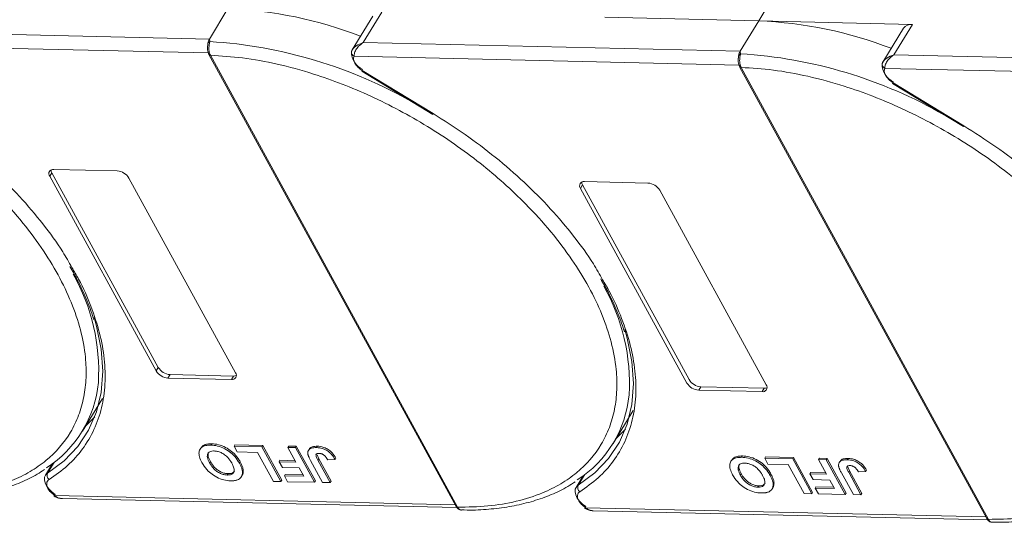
# Model space of a CAD drawing. Header units: millimetres. Extents: x -855 to 619, y 109 to 1142.
# Tile 54 of 74: x 123 to 212, y 879 to 925. Entities that reach past the tile are written whole.
import ezdxf

# ---------------------------------------------------------------- set-up
doc = ezdxf.new("R2010")
doc.units = ezdxf.units.MM

msp = doc.modelspace()

# ---------------------------------------------------------------- linework, layer by layer
at = {"color": 7, "linetype": 'Continuous', "lineweight": 15}
for p, q in [((190.149, 924.863), (192.017, 927.932)), ((142.023, 925.967), (140.342, 923.205)), ((155.152, 925.301), (153.284, 922.231)), ((154.285, 922.885), (155.966, 925.647)), ((176.206, 925.183), (190.149, 924.863)), ((190.149, 924.863), (188.469, 922.101)), ((204.093, 924.543), (190.149, 924.863)), ((203.279, 924.197), (201.411, 921.127)), ((202.412, 921.781), (204.093, 924.543)), ((140.342, 923.205), (106.159, 923.989)), ((105.327, 922.763), (140.233, 921.963)), ((140.342, 923.205), (140.38, 922.986)), ((188.469, 922.101), (154.285, 922.885)), ((140.295, 921.806), (162.711, 880.833)), ((140.434, 921.741), (140.435, 921.739)), ((140.435, 921.739), (162.85, 880.766)), ((153.303, 922.261), (153.215, 922.044)), ((153.454, 921.659), (188.359, 920.858)), ((188.469, 922.101), (188.506, 921.881)), ((236.595, 920.996), (202.412, 921.781)), ((188.422, 920.702), (210.838, 879.729)), ((188.56, 920.636), (188.561, 920.635)), ((188.561, 920.635), (210.977, 879.662)), ((201.43, 921.157), (201.342, 920.94)), ((201.58, 920.555), (236.486, 919.754)), ((154.164, 920.29), (160.59, 916.38)), ((154.206, 920.359), (160.632, 916.449)), ((202.29, 919.186), (208.716, 915.276)), ((202.332, 919.255), (208.758, 915.345)), ((125.863, 910.777), (126.049, 911.083)), ((135.519, 893.126), (125.863, 910.777)), ((126.049, 911.083), (135.706, 893.433)), ((126.236, 911.39), (131.982, 911.259)), ((133.046, 910.612), (142.702, 892.961)), ((173.989, 909.672), (174.176, 909.979)), ((174.176, 909.979), (183.833, 892.329)), ((174.363, 910.286), (180.109, 910.154)), ((183.646, 892.022), (173.989, 909.672)), ((181.172, 909.507), (190.829, 891.857)), ((135.706, 893.433), (135.519, 893.126)), ((136.769, 892.786), (136.582, 892.479)), ((142.329, 892.347), (136.582, 892.479)), ((136.769, 892.786), (142.516, 892.654)), ((142.516, 892.654), (142.329, 892.347)), ((184.896, 891.682), (184.709, 891.375)), ((190.456, 891.243), (184.709, 891.375)), ((184.896, 891.682), (190.642, 891.55)), ((190.642, 891.55), (190.456, 891.243)), ((128.822, 887.652), (130.633, 890.629)), ((176.949, 886.548), (178.76, 889.525)), ((139.561, 886.139), (139.486, 886.016)), ((140.475, 886.392), (140.55, 886.514)), ((142.574, 886.304), (142.649, 886.426)), ((142.574, 886.304), (145.107, 886.246)), ((142.862, 885.778), (142.574, 886.304)), ((142.649, 886.426), (145.182, 886.368)), ((144.704, 885.736), (142.862, 885.778)), ((146.141, 883.109), (144.704, 885.736)), ((145.182, 886.368), (145.107, 886.246)), ((145.107, 886.246), (146.831, 883.094)), ((145.182, 886.368), (146.906, 883.216)), ((147.455, 886.192), (147.53, 886.314)), ((147.455, 886.192), (148.146, 886.176)), ((148.185, 884.858), (147.455, 886.192)), ((147.53, 886.314), (148.221, 886.299)), ((148.221, 886.299), (148.146, 886.176)), ((148.146, 886.176), (149.87, 883.024)), ((148.221, 886.299), (149.945, 883.147)), ((149.394, 886.035), (149.319, 885.912)), ((150.128, 886.295), (150.053, 886.172)), ((125.666, 883.859), (126.253, 884.825)), ((140.357, 884.788), (140.432, 884.91)), ((143.133, 884.878), (143.058, 884.755)), ((146.74, 885.016), (146.665, 884.893)), ((146.953, 884.368), (146.665, 884.893)), ((146.665, 884.893), (148.185, 884.858)), ((146.74, 885.016), (148.116, 884.984)), ((150.607, 883.007), (149.52, 884.994)), ((150.096, 885.521), (150.256, 885.154)), ((150.182, 885.031), (150.256, 885.154)), ((150.182, 885.031), (151.298, 882.991)), ((150.256, 885.154), (151.372, 883.114)), ((151.069, 885.071), (151.738, 885.096)), ((151.812, 885.219), (151.738, 885.096)), ((187.688, 885.035), (187.613, 884.912)), ((188.602, 885.287), (188.677, 885.41)), ((190.701, 885.199), (190.776, 885.322)), ((190.701, 885.199), (193.234, 885.141)), ((190.988, 884.674), (190.701, 885.199)), ((190.776, 885.322), (193.308, 885.264)), ((193.308, 885.264), (193.234, 885.141)), ((193.234, 885.141), (194.958, 881.989)), ((193.308, 885.264), (195.033, 882.112)), ((195.582, 885.087), (195.657, 885.21)), ((195.582, 885.087), (196.273, 885.071)), ((196.311, 883.754), (195.582, 885.087)), ((195.657, 885.21), (196.347, 885.194)), ((196.347, 885.194), (196.273, 885.071)), ((196.273, 885.071), (197.997, 881.92)), ((196.347, 885.194), (198.072, 882.042)), ((197.52, 884.93), (197.445, 884.808)), ((198.255, 885.19), (198.18, 885.068)), ((126.105, 884.714), (125.461, 883.655)), ((125.989, 884.629), (126.053, 884.628)), ((143.41, 884.08), (143.336, 883.958)), ((148.472, 884.333), (146.953, 884.368)), ((148.892, 883.565), (148.472, 884.333)), ((192.83, 884.632), (190.988, 884.674)), ((194.267, 882.005), (192.83, 884.632)), ((198.223, 884.417), (198.383, 884.05)), ((198.308, 883.927), (198.383, 884.05)), ((198.383, 884.05), (199.499, 882.01)), ((199.196, 883.967), (199.864, 883.992)), ((199.939, 884.114), (199.864, 883.992)), ((141.958, 883.684), (142.033, 883.807)), ((143.239, 883.529), (143.314, 883.652)), ((146.831, 883.094), (146.141, 883.109)), ((146.906, 883.216), (146.831, 883.094)), ((147.217, 883.728), (147.142, 883.605)), ((147.43, 883.08), (147.142, 883.605)), ((147.142, 883.605), (148.892, 883.565)), ((147.217, 883.728), (148.823, 883.691)), ((149.87, 883.024), (147.43, 883.08)), ((149.945, 883.147), (149.87, 883.024)), ((151.372, 883.114), (151.298, 882.991)), ((174.232, 883.61), (173.588, 882.551)), ((173.792, 882.755), (174.38, 883.72)), ((174.116, 883.525), (174.18, 883.524)), ((188.484, 883.683), (188.559, 883.806)), ((191.259, 883.774), (191.185, 883.651)), ((194.867, 883.911), (194.792, 883.789)), ((195.079, 883.263), (194.792, 883.789)), ((194.792, 883.789), (196.311, 883.754)), ((194.867, 883.911), (196.242, 883.88)), ((196.599, 883.229), (195.079, 883.263)), ((197.019, 882.461), (196.599, 883.229)), ((198.734, 881.903), (197.647, 883.89)), ((198.308, 883.927), (199.424, 881.887)), ((151.298, 882.991), (150.607, 883.007)), ((190.085, 882.58), (190.159, 882.703)), ((191.366, 882.425), (191.44, 882.548)), ((191.537, 882.976), (191.462, 882.853)), ((195.344, 882.624), (195.269, 882.501)), ((195.557, 881.976), (195.269, 882.501)), ((195.269, 882.501), (197.019, 882.461)), ((195.344, 882.624), (196.95, 882.587)), ((162.626, 880.988), (126.32, 881.821)), ((127.014, 881.548), (162.786, 880.727)), ((194.958, 881.989), (194.267, 882.005)), ((195.033, 882.112), (194.958, 881.989)), ((197.997, 881.92), (195.557, 881.976)), ((198.072, 882.042), (197.997, 881.92)), ((199.424, 881.887), (198.734, 881.903)), ((199.499, 882.01), (199.424, 881.887)), ((162.85, 880.766), (162.851, 880.765)), ((210.753, 879.884), (174.446, 880.717)), ((175.14, 880.443), (210.913, 879.622)), ((210.977, 879.662), (210.978, 879.66))]:
    msp.add_line(p, q, dxfattribs=at)
at = {"color": 7, "linetype": 'Continuous', "lineweight": 15, "flags": 128}
for points in [[(154.206, 920.359), (154.183, 920.323), (154.169, 920.3), (154.164, 920.29), (154.164, 920.29)], [(202.332, 919.255), (202.31, 919.218), (202.296, 919.195), (202.29, 919.186), (202.29, 919.186)], [(160.632, 916.449), (160.61, 916.413), (160.595, 916.39), (160.59, 916.381), (160.59, 916.38)], [(208.758, 915.345), (208.736, 915.309), (208.722, 915.285), (208.716, 915.276), (208.716, 915.276)], [(129.882, 897.968), (130.107, 897.187), (130.533, 895.095), (130.673, 893.086), (130.528, 891.18), (130.098, 889.398), (129.388, 887.759), (128.405, 886.279), (127.16, 884.975), (125.666, 883.859)], [(178.008, 896.863), (178.234, 896.082), (178.659, 893.991), (178.8, 891.982), (178.655, 890.076), (178.224, 888.294), (177.514, 886.654), (176.531, 885.175), (175.286, 883.87), (173.792, 882.755)], [(129.099, 888.108), (129.145, 888.149), (129.937, 888.95)], [(177.226, 887.003), (177.271, 887.045), (178.064, 887.846)], [(126.354, 881.924), (126.041, 882.159), (125.776, 882.422), (125.569, 882.702), (125.433, 882.983), (125.373, 883.253), (125.394, 883.496), (125.461, 883.655)], [(125.461, 883.655), (125.493, 883.702), (125.666, 883.859)], [(174.48, 880.82), (174.168, 881.054), (173.902, 881.318), (173.696, 881.598), (173.56, 881.879), (173.5, 882.148), (173.52, 882.392), (173.588, 882.551)], [(173.588, 882.551), (173.619, 882.598), (173.792, 882.755)], [(126.32, 881.821), (126.293, 881.787), (126.275, 881.767), (126.266, 881.76), (126.266, 881.767), (126.276, 881.788), (126.294, 881.822), (126.32, 881.868), (126.354, 881.924)], [(174.446, 880.717), (174.42, 880.683), (174.402, 880.662), (174.393, 880.655), (174.393, 880.663), (174.402, 880.684), (174.42, 880.718), (174.447, 880.764), (174.48, 880.82)]]:
    msp.add_lwpolyline(points, dxfattribs=at)
at = {"color": 7, "linetype": 'Continuous', "lineweight": 15}
for centre, radius, start, end in [((140.446, 888.111), 37.889, 68.97091, 87.61491), ((188.572, 887.006), 37.889, 68.97091, 87.61491), ((203.977, 923.685), 0.865, 82.29579, 143.75946), ((140.457, 922.718), 0.278, 106.23049, 154.5199), ((137.75, 880.708), 42.36, 60.09182, 86.44113), ((140.42, 921.892), 0.152, 213.6444, 275.03728), ((140.423, 921.893), 0.155, 214.37766, 274.3082), ((153.514, 922.028), 0.299, 148.89078, 176.84469), ((153.649, 922.046), 0.433, 180.29447, 243.27622), ((154.923, 922.02), 1.705, 177.9781, 247.11934), ((188.584, 921.614), 0.278, 106.23049, 154.5199), ((185.877, 879.603), 42.36, 60.09182, 86.44113), ((188.547, 920.787), 0.152, 213.6444, 275.03728), ((188.55, 920.789), 0.155, 214.37766, 274.3082), ((201.641, 920.923), 0.299, 148.89078, 176.84469), ((201.775, 920.942), 0.433, 180.29447, 243.27622), ((203.05, 920.916), 1.705, 177.9781, 247.11934), ((126.166, 911.013), 0.384, 79.47957, 217.89689), ((126.531, 911.371), 0.561, 182.97477, 210.78742), ((131.89, 909.909), 1.352, 31.28833, 86.07738), ((174.293, 909.908), 0.384, 79.47957, 217.89689), ((174.658, 910.266), 0.561, 182.97477, 210.78742), ((180.017, 908.805), 1.352, 31.28833, 86.07738), ((112.529, 893.124), 17.77, 356.58108, 29.61611), ((160.656, 892.02), 17.77, 356.58108, 29.61611), ((136.675, 893.828), 1.352, 211.28833, 266.07738), ((136.862, 894.135), 1.352, 211.28833, 266.07738), ((142.399, 892.725), 0.384, 259.47957, 37.89689), ((119.995, 893.024), 10.318, 302.73279, 354.66622), ((142.549, 893.214), 0.561, 266.58142, 294.38722), ((184.802, 892.724), 1.352, 211.28833, 266.07738), ((184.988, 893.031), 1.352, 211.28833, 266.07738), ((190.526, 891.621), 0.384, 259.47957, 37.89689), ((190.676, 892.11), 0.561, 266.58142, 294.38722), ((168.121, 891.92), 10.318, 302.73279, 354.66622), ((126.102, 883.652), 0.483, 154.63164, 231.84459), ((174.229, 882.548), 0.483, 154.63164, 231.84459), ((162.839, 880.921), 0.155, 214.37766, 274.3082), ((162.84, 880.919), 0.155, 214.42362, 274.2689), ((210.965, 879.817), 0.155, 214.37766, 274.3082), ((210.967, 879.815), 0.155, 214.42362, 274.2689)]:
    msp.add_arc(centre, radius, start, end, dxfattribs=at)
for points, knots in [([(92.308, 922.843), (93.272, 922.784), (95.229, 922.663), (98.375, 922.084), (101.408, 921.264), (104.251, 920.261), (106.86, 919.156), (109.45, 917.872), (112.837, 915.932), (116.035, 913.702), (118.927, 911.269), (121.105, 909.195), (123.209, 906.871), (125.121, 904.339), (126.667, 901.826), (127.866, 899.32), (128.711, 896.813), (129.129, 894.527), (129.195, 892.502), (128.992, 890.736), (128.524, 889.078), (127.542, 887.039), (126.049, 885.315), (124.11, 883.963), (122.305, 883.067), (120.103, 882.367), (117.519, 881.92), (115.646, 881.887), (114.724, 881.871)], [0, 0, 0, 0, 0.038862, 0.078912, 0.120068, 0.152227, 0.184382, 0.217215, 0.250043, 0.315618, 0.347778, 0.379932, 0.421093, 0.461142, 0.5, 0.538863, 0.578912, 0.620068, 0.652227, 0.684382, 0.717215, 0.750043, 0.815618, 0.847778, 0.879932, 0.921093, 0.96114, 1, 1, 1, 1]), ([(140.182, 922.656), (140.172, 922.519), (140.156, 922.307), (140.203, 922.008), (140.264, 921.875), (140.294, 921.808)], [0, 0, 0, 0, 0.472653, 0.733055, 1, 1, 1, 1]), ([(140.184, 922.572), (140.185, 922.644), (140.186, 922.734), (140.203, 922.82), (140.206, 922.838)], [0, 0, 0, 0, 0.789595, 1, 1, 1, 1]), ([(140.38, 922.986), (140.372, 922.949), (140.354, 922.869), (140.324, 922.72), (140.302, 922.549), (140.293, 922.344), (140.307, 922.131), (140.354, 921.914), (140.405, 921.802), (140.434, 921.741)], [0, 0, 0, 0, 0.1119973, 0.2448439, 0.3691679, 0.5008987, 0.6875333, 0.8281382, 1, 1, 1, 1]), ([(153.258, 922.182), (153.297, 922.246), (153.384, 922.386), (153.708, 922.664), (154.059, 922.798), (154.285, 922.885)], [0, 0, 0, 0, 0.2270634, 0.5015869, 1, 1, 1, 1]), ([(154.285, 922.885), (154.168, 922.803), (153.933, 922.64), (153.661, 922.309), (153.479, 921.955), (153.462, 921.754), (153.454, 921.659)], [0, 0, 0, 0, 0.251519, 0.501784, 0.765632, 1, 1, 1, 1]), ([(140.435, 921.739), (141.398, 921.679), (143.355, 921.558), (146.502, 920.98), (149.534, 920.16), (152.378, 919.157), (154.986, 918.052), (157.577, 916.767), (160.964, 914.827), (164.161, 912.597), (167.054, 910.165), (169.231, 908.091), (171.335, 905.767), (173.247, 903.234), (174.793, 900.721), (175.993, 898.216), (176.838, 895.708), (177.256, 893.423), (177.322, 891.397), (177.118, 889.632), (176.65, 887.973), (175.668, 885.935), (174.176, 884.211), (172.236, 882.859), (170.431, 881.963), (168.23, 881.263), (165.645, 880.816), (163.773, 880.783), (162.85, 880.766)], [0, 0, 0, 0, 0.038862, 0.078912, 0.120068, 0.152227, 0.184382, 0.217215, 0.250043, 0.315618, 0.347778, 0.379932, 0.421093, 0.461142, 0.5, 0.538863, 0.578912, 0.620068, 0.652227, 0.684382, 0.717215, 0.750043, 0.815618, 0.847778, 0.879932, 0.921093, 0.96114, 1, 1, 1, 1]), ([(188.309, 921.552), (188.298, 921.415), (188.282, 921.203), (188.33, 920.904), (188.39, 920.771), (188.421, 920.703)], [0, 0, 0, 0, 0.472653, 0.733055, 1, 1, 1, 1]), ([(188.311, 921.468), (188.312, 921.539), (188.313, 921.63), (188.329, 921.716), (188.333, 921.734)], [0, 0, 0, 0, 0.789595, 1, 1, 1, 1]), ([(188.506, 921.881), (188.498, 921.845), (188.481, 921.764), (188.451, 921.615), (188.429, 921.445), (188.419, 921.24), (188.434, 921.027), (188.481, 920.81), (188.532, 920.698), (188.56, 920.636)], [0, 0, 0, 0, 0.111997, 0.244844, 0.369168, 0.500899, 0.687533, 0.828138, 1, 1, 1, 1]), ([(201.385, 921.078), (201.424, 921.142), (201.511, 921.282), (201.834, 921.56), (202.186, 921.694), (202.412, 921.781)], [0, 0, 0, 0, 0.227063, 0.501587, 1, 1, 1, 1]), ([(202.412, 921.781), (202.295, 921.699), (202.06, 921.536), (201.788, 921.205), (201.606, 920.85), (201.589, 920.649), (201.58, 920.555)], [0, 0, 0, 0, 0.251519, 0.501784, 0.765632, 1, 1, 1, 1]), ([(188.561, 920.635), (189.525, 920.575), (191.482, 920.454), (194.628, 919.875), (197.661, 919.055), (200.505, 918.053), (203.113, 916.948), (205.704, 915.663), (209.091, 913.723), (212.288, 911.493), (215.181, 909.061), (217.358, 906.987), (219.462, 904.662), (221.374, 902.13), (222.92, 899.617), (224.119, 897.112), (224.965, 894.604), (225.383, 892.319), (225.449, 890.293), (225.245, 888.528), (224.777, 886.869), (223.795, 884.831), (222.303, 883.106), (220.363, 881.755), (218.558, 880.859), (216.357, 880.159), (213.772, 879.712), (211.899, 879.678), (210.977, 879.662)], [0, 0, 0, 0, 0.038862, 0.078912, 0.120068, 0.152227, 0.184382, 0.217215, 0.250043, 0.315618, 0.347778, 0.379932, 0.421093, 0.461142, 0.5, 0.538863, 0.578912, 0.620068, 0.652227, 0.684382, 0.717215, 0.750043, 0.815618, 0.847778, 0.879932, 0.921093, 0.96114, 1, 1, 1, 1]), ([(112.505, 917.554), (113.48, 916.935), (115.431, 915.697), (118.189, 913.6), (120.786, 911.349), (123.173, 908.95), (125.271, 906.464), (126.852, 904.299), (127.597, 902.974), (127.865, 902.498)], [0, 0, 0, 0, 0.149567, 0.299144, 0.452293, 0.606501, 0.760709, 0.913858, 1, 1, 1, 1]), ([(160.632, 916.449), (161.607, 915.831), (163.557, 914.593), (166.316, 912.496), (168.913, 910.244), (171.299, 907.845), (173.398, 905.359), (174.979, 903.194), (175.723, 901.87), (175.991, 901.394)], [0, 0, 0, 0, 0.149567, 0.299144, 0.452293, 0.606501, 0.760709, 0.913858, 1, 1, 1, 1]), ([(208.758, 915.345), (209.734, 914.726), (211.684, 913.489), (214.443, 911.392), (217.04, 909.14), (219.426, 906.741), (221.525, 904.255), (223.105, 902.09), (223.85, 900.766), (224.118, 900.289)], [0, 0, 0, 0, 0.149567, 0.299144, 0.452293, 0.606501, 0.760709, 0.913858, 1, 1, 1, 1]), ([(127.865, 902.498), (128.075, 902.147), (128.781, 900.969), (129.639, 898.972), (130.435, 896.546), (130.86, 894.182), (130.929, 891.904), (130.618, 889.751), (129.933, 887.773), (128.887, 886.022), (127.537, 884.489), (126.381, 883.678), (125.804, 883.273)], [0, 0, 0, 0, 0.044474, 0.14937, 0.254252, 0.359148, 0.466545, 0.574685, 0.682825, 0.790222, 0.895108, 1, 1, 1, 1]), ([(127.692, 902.585), (127.921, 902.184), (128.484, 901.201), (129.176, 899.645), (129.661, 898.437), (129.825, 897.823), (129.839, 897.772)], [0, 0, 0, 0, 0.246456, 0.605605, 0.966644, 1, 1, 1, 1]), ([(175.991, 901.394), (176.201, 901.043), (176.907, 899.864), (177.766, 897.867), (178.562, 895.442), (178.987, 893.077), (179.056, 890.8), (178.744, 888.647), (178.059, 886.669), (177.014, 884.918), (175.664, 883.385), (174.508, 882.574), (173.93, 882.168)], [0, 0, 0, 0, 0.044474, 0.14937, 0.254252, 0.359148, 0.466545, 0.574685, 0.682825, 0.790222, 0.895108, 1, 1, 1, 1]), ([(175.819, 901.48), (176.048, 901.08), (176.61, 900.096), (177.302, 898.54), (177.788, 897.332), (177.952, 896.719), (177.966, 896.667)], [0, 0, 0, 0, 0.246456, 0.605605, 0.966644, 1, 1, 1, 1]), ([(139.658, 884.819), (139.615, 884.903), (139.484, 885.156), (139.365, 885.557), (139.418, 885.968), (139.669, 886.253), (140.051, 886.384), (140.347, 886.389), (140.475, 886.392)], [0, 0, 0, 0, 0.101888, 0.307343, 0.492963, 0.678647, 0.860791, 1, 1, 1, 1]), ([(139.576, 886.129), (139.633, 886.211), (139.76, 886.393), (140.128, 886.506), (140.422, 886.512), (140.55, 886.514)], [0, 0, 0, 0, 0.315977, 0.703684, 1, 1, 1, 1]), ([(140.357, 884.788), (140.314, 884.872), (140.193, 885.108), (140.114, 885.435), (140.218, 885.694), (140.409, 885.833), (140.618, 885.866), (140.741, 885.866), (140.764, 885.866)], [0, 0, 0, 0, 0.1585903, 0.4472388, 0.6203806, 0.7935748, 0.9612953, 1, 1, 1, 1]), ([(140.432, 884.91), (140.39, 884.994), (140.27, 885.23), (140.18, 885.547), (140.266, 885.71), (140.293, 885.763)], [0, 0, 0, 0, 0.271027, 0.764321, 1, 1, 1, 1]), ([(140.475, 886.392), (140.573, 886.387), (140.867, 886.372), (141.407, 886.241), (142.022, 885.922), (142.572, 885.468), (142.882, 885.064), (143.026, 884.811), (143.058, 884.755)], [0, 0, 0, 0, 0.102171, 0.30922, 0.51365, 0.692275, 0.932413, 1, 1, 1, 1]), ([(140.55, 886.514), (140.647, 886.509), (140.942, 886.494), (141.482, 886.363), (142.097, 886.045), (142.647, 885.59), (142.957, 885.187), (143.101, 884.933), (143.133, 884.878)], [0, 0, 0, 0, 0.102171, 0.30922, 0.51365, 0.692275, 0.932413, 1, 1, 1, 1]), ([(140.764, 885.866), (140.864, 885.858), (141.064, 885.842), (141.4, 885.722), (141.736, 885.527), (142.085, 885.212), (142.273, 884.939), (142.369, 884.768), (142.379, 884.75)], [0, 0, 0, 0, 0.15971, 0.320429, 0.491074, 0.67705, 0.96629, 1, 1, 1, 1]), ([(149.271, 885.591), (149.266, 885.669), (149.258, 885.824), (149.372, 886.01), (149.62, 886.159), (149.89, 886.167), (150.053, 886.172)], [0, 0, 0, 0, 0.20646, 0.413515, 0.645211, 1, 1, 1, 1]), ([(149.405, 886.028), (149.42, 886.058), (149.469, 886.158), (149.701, 886.279), (149.967, 886.289), (150.128, 886.295)], [0, 0, 0, 0, 0.148382, 0.484821, 1, 1, 1, 1]), ([(150.053, 886.172), (150.151, 886.166), (150.374, 886.153), (150.754, 886.044), (151.124, 885.833), (151.482, 885.509), (151.637, 885.258), (151.738, 885.096)], [0, 0, 0, 0, 0.155292, 0.353145, 0.543243, 0.704067, 1, 1, 1, 1]), ([(150.128, 886.295), (150.226, 886.289), (150.449, 886.276), (150.829, 886.167), (151.199, 885.956), (151.557, 885.632), (151.712, 885.381), (151.812, 885.219)], [0, 0, 0, 0, 0.155292, 0.353145, 0.543243, 0.704067, 1, 1, 1, 1]), ([(142.033, 883.807), (141.933, 883.814), (141.733, 883.83), (141.399, 883.942), (141.077, 884.129), (140.746, 884.424), (140.553, 884.695), (140.452, 884.876), (140.432, 884.91)], [0, 0, 0, 0, 0.160292, 0.321922, 0.490761, 0.657569, 0.933883, 1, 1, 1, 1]), ([(143.133, 884.878), (143.155, 884.836), (143.201, 884.752), (143.261, 884.621), (143.317, 884.487), (143.363, 884.349), (143.398, 884.212), (143.406, 884.124), (143.41, 884.08)], [0, 0, 0, 0, 0.15395, 0.308181, 0.478699, 0.649961, 0.824203, 1, 1, 1, 1]), ([(149.52, 884.994), (149.497, 885.036), (149.452, 885.12), (149.397, 885.233), (149.352, 885.333), (149.319, 885.42), (149.288, 885.507), (149.276, 885.563), (149.271, 885.591)], [0, 0, 0, 0, 0.2082698, 0.416707, 0.5614806, 0.7065734, 0.8528245, 1, 1, 1, 1]), ([(150.182, 885.031), (150.138, 885.115), (150.062, 885.261), (150, 885.436), (150.004, 885.547), (150.055, 885.606), (150.152, 885.645), (150.241, 885.646), (150.296, 885.648)], [0, 0, 0, 0, 0.292027, 0.504854, 0.613905, 0.723685, 0.829816, 1, 1, 1, 1]), ([(150.296, 885.648), (150.326, 885.646), (150.388, 885.643), (150.478, 885.621), (150.561, 885.591), (150.632, 885.555), (150.7, 885.513), (150.74, 885.481), (150.761, 885.466)], [0, 0, 0, 0, 0.202387, 0.410907, 0.557829, 0.709472, 0.853224, 1, 1, 1, 1]), ([(150.761, 885.466), (150.787, 885.442), (150.841, 885.394), (150.9, 885.322), (150.95, 885.255), (150.992, 885.194), (151.032, 885.133), (151.057, 885.092), (151.069, 885.071)], [0, 0, 0, 0, 0.1938055, 0.3931273, 0.5440688, 0.6954121, 0.8476129, 1, 1, 1, 1]), ([(187.785, 883.714), (187.742, 883.798), (187.61, 884.052), (187.492, 884.453), (187.545, 884.864), (187.796, 885.149), (188.177, 885.28), (188.474, 885.285), (188.602, 885.287)], [0, 0, 0, 0, 0.101888, 0.307343, 0.492963, 0.678647, 0.860791, 1, 1, 1, 1]), ([(187.702, 885.025), (187.759, 885.106), (187.886, 885.289), (188.255, 885.401), (188.549, 885.408), (188.677, 885.41)], [0, 0, 0, 0, 0.315977, 0.703684, 1, 1, 1, 1]), ([(188.602, 885.287), (188.699, 885.282), (188.994, 885.267), (189.534, 885.136), (190.149, 884.818), (190.699, 884.363), (191.009, 883.96), (191.153, 883.706), (191.185, 883.651)], [0, 0, 0, 0, 0.102171, 0.30922, 0.51365, 0.692275, 0.932413, 1, 1, 1, 1]), ([(188.677, 885.41), (188.774, 885.405), (189.069, 885.39), (189.608, 885.259), (190.224, 884.941), (190.774, 884.486), (191.084, 884.082), (191.228, 883.829), (191.259, 883.774)], [0, 0, 0, 0, 0.102171, 0.30922, 0.51365, 0.692275, 0.932413, 1, 1, 1, 1]), ([(197.397, 884.487), (197.393, 884.565), (197.385, 884.72), (197.499, 884.906), (197.747, 885.055), (198.017, 885.063), (198.18, 885.068)], [0, 0, 0, 0, 0.20646, 0.413515, 0.645211, 1, 1, 1, 1]), ([(197.532, 884.924), (197.547, 884.954), (197.595, 885.054), (197.827, 885.174), (198.094, 885.184), (198.255, 885.19)], [0, 0, 0, 0, 0.148382, 0.484821, 1, 1, 1, 1]), ([(198.18, 885.068), (198.278, 885.062), (198.501, 885.049), (198.881, 884.94), (199.251, 884.728), (199.609, 884.405), (199.764, 884.154), (199.864, 883.992)], [0, 0, 0, 0, 0.155292, 0.353145, 0.543243, 0.704067, 1, 1, 1, 1]), ([(198.255, 885.19), (198.353, 885.185), (198.576, 885.172), (198.956, 885.063), (199.326, 884.851), (199.684, 884.527), (199.838, 884.277), (199.939, 884.114)], [0, 0, 0, 0, 0.155292, 0.353145, 0.543243, 0.704067, 1, 1, 1, 1]), ([(115.067, 881.623), (115.409, 881.615), (116.423, 881.591), (118.026, 881.712), (119.869, 881.978), (121.612, 882.404), (123.237, 882.991), (124.503, 883.582), (125.162, 884.034), (125.379, 884.182)], [0, 0, 0, 0, 0.083579, 0.248214, 0.413815, 0.580411, 0.748174, 0.91744, 1, 1, 1, 1]), ([(142.254, 883.159), (142.156, 883.164), (141.862, 883.179), (141.324, 883.312), (140.712, 883.63), (140.161, 884.083), (139.843, 884.495), (139.694, 884.756), (139.658, 884.819)], [0, 0, 0, 0, 0.101398, 0.306996, 0.506144, 0.685262, 0.924557, 1, 1, 1, 1]), ([(141.958, 883.684), (141.858, 883.692), (141.659, 883.707), (141.325, 883.82), (141.002, 884.006), (140.672, 884.301), (140.479, 884.573), (140.377, 884.753), (140.357, 884.788)], [0, 0, 0, 0, 0.160292, 0.321922, 0.490761, 0.657569, 0.933883, 1, 1, 1, 1]), ([(142.379, 884.75), (142.422, 884.666), (142.531, 884.454), (142.611, 884.154), (142.55, 883.897), (142.38, 883.743), (142.161, 883.686), (142.01, 883.685), (141.958, 883.684)], [0, 0, 0, 0, 0.158617, 0.400864, 0.573059, 0.745486, 0.912985, 1, 1, 1, 1]), ([(142.601, 884.028), (142.553, 883.973), (142.458, 883.862), (142.235, 883.809), (142.084, 883.808), (142.033, 883.807)], [0, 0, 0, 0, 0.398189, 0.794249, 1, 1, 1, 1]), ([(143.336, 883.958), (143.334, 883.883), (143.331, 883.734), (143.238, 883.493), (143.095, 883.338), (142.959, 883.273), (142.943, 883.265)], [0, 0, 0, 0, 0.250896, 0.502166, 0.940512, 1, 1, 1, 1]), ([(143.058, 884.755), (143.08, 884.713), (143.126, 884.629), (143.187, 884.499), (143.243, 884.365), (143.289, 884.227), (143.323, 884.09), (143.332, 884.002), (143.336, 883.958)], [0, 0, 0, 0, 0.15395, 0.308181, 0.478699, 0.649961, 0.824203, 1, 1, 1, 1]), ([(143.41, 884.08), (143.407, 884.007), (143.399, 883.861), (143.368, 883.712), (143.314, 883.659), (143.309, 883.655)], [0, 0, 0, 0, 0.478395, 0.957504, 1, 1, 1, 1]), ([(188.484, 883.683), (188.441, 883.767), (188.32, 884.004), (188.24, 884.331), (188.344, 884.59), (188.536, 884.729), (188.744, 884.762), (188.868, 884.762), (188.891, 884.762)], [0, 0, 0, 0, 0.15859, 0.447239, 0.620381, 0.793575, 0.961295, 1, 1, 1, 1]), ([(188.559, 883.806), (188.516, 883.89), (188.397, 884.126), (188.307, 884.442), (188.392, 884.606), (188.42, 884.658)], [0, 0, 0, 0, 0.271027, 0.764321, 1, 1, 1, 1]), ([(188.891, 884.762), (188.991, 884.754), (189.191, 884.738), (189.527, 884.617), (189.863, 884.422), (190.212, 884.108), (190.399, 883.834), (190.495, 883.664), (190.505, 883.646)], [0, 0, 0, 0, 0.15971, 0.320429, 0.491074, 0.67705, 0.96629, 1, 1, 1, 1]), ([(197.647, 883.89), (197.624, 883.932), (197.579, 884.016), (197.523, 884.129), (197.479, 884.229), (197.446, 884.316), (197.414, 884.403), (197.403, 884.459), (197.397, 884.487)], [0, 0, 0, 0, 0.2082698, 0.416707, 0.5614806, 0.7065734, 0.8528245, 1, 1, 1, 1]), ([(198.308, 883.927), (198.264, 884.011), (198.188, 884.156), (198.127, 884.331), (198.13, 884.443), (198.182, 884.502), (198.279, 884.54), (198.368, 884.542), (198.423, 884.543)], [0, 0, 0, 0, 0.292027, 0.504854, 0.613905, 0.723685, 0.829816, 1, 1, 1, 1]), ([(198.423, 884.543), (198.453, 884.542), (198.514, 884.538), (198.605, 884.517), (198.688, 884.487), (198.758, 884.451), (198.826, 884.409), (198.867, 884.377), (198.888, 884.361)], [0, 0, 0, 0, 0.202387, 0.410907, 0.557829, 0.709472, 0.853224, 1, 1, 1, 1]), ([(198.888, 884.361), (198.914, 884.338), (198.967, 884.29), (199.026, 884.218), (199.077, 884.151), (199.119, 884.09), (199.159, 884.029), (199.183, 883.987), (199.196, 883.967)], [0, 0, 0, 0, 0.1938055, 0.3931273, 0.5440688, 0.6954121, 0.8476129, 1, 1, 1, 1]), ([(125.804, 883.273), (125.75, 883.229), (125.64, 883.14), (125.574, 882.94), (125.585, 882.708), (125.662, 882.54), (125.7, 882.458)], [0, 0, 0, 0, 0.245513, 0.5, 0.754487, 1, 1, 1, 1]), ([(142.943, 883.265), (142.907, 883.25), (142.835, 883.221), (142.719, 883.194), (142.606, 883.174), (142.493, 883.163), (142.376, 883.157), (142.295, 883.158), (142.254, 883.159)], [0, 0, 0, 0, 0.185429, 0.37219, 0.527708, 0.683877, 0.841678, 1, 1, 1, 1]), ([(163.194, 880.519), (163.535, 880.511), (164.549, 880.487), (166.153, 880.607), (167.996, 880.874), (169.739, 881.3), (171.364, 881.887), (172.629, 882.478), (173.289, 882.93), (173.505, 883.078)], [0, 0, 0, 0, 0.083579, 0.248214, 0.413815, 0.580411, 0.748174, 0.91744, 1, 1, 1, 1]), ([(190.381, 882.054), (190.283, 882.059), (189.988, 882.075), (189.451, 882.208), (188.839, 882.525), (188.288, 882.978), (187.969, 883.391), (187.821, 883.652), (187.785, 883.714)], [0, 0, 0, 0, 0.101398, 0.306996, 0.506144, 0.685262, 0.924557, 1, 1, 1, 1]), ([(190.085, 882.58), (189.985, 882.587), (189.785, 882.602), (189.451, 882.715), (189.129, 882.902), (188.798, 883.197), (188.605, 883.468), (188.504, 883.649), (188.484, 883.683)], [0, 0, 0, 0, 0.160292, 0.321922, 0.490761, 0.657569, 0.933883, 1, 1, 1, 1]), ([(190.159, 882.703), (190.06, 882.71), (189.86, 882.725), (189.526, 882.838), (189.203, 883.025), (188.873, 883.32), (188.68, 883.591), (188.578, 883.771), (188.559, 883.806)], [0, 0, 0, 0, 0.160292, 0.321922, 0.490761, 0.657569, 0.933883, 1, 1, 1, 1]), ([(190.505, 883.646), (190.548, 883.562), (190.658, 883.349), (190.738, 883.05), (190.676, 882.793), (190.506, 882.638), (190.287, 882.582), (190.136, 882.58), (190.085, 882.58)], [0, 0, 0, 0, 0.1586166, 0.4008637, 0.5730594, 0.7454856, 0.9129852, 1, 1, 1, 1]), ([(191.185, 883.651), (191.207, 883.609), (191.252, 883.525), (191.313, 883.394), (191.369, 883.26), (191.415, 883.122), (191.45, 882.985), (191.458, 882.897), (191.462, 882.853)], [0, 0, 0, 0, 0.15395, 0.308181, 0.478699, 0.649961, 0.824203, 1, 1, 1, 1]), ([(191.259, 883.774), (191.282, 883.731), (191.327, 883.647), (191.388, 883.517), (191.444, 883.383), (191.49, 883.245), (191.525, 883.108), (191.533, 883.02), (191.537, 882.976)], [0, 0, 0, 0, 0.15395, 0.308181, 0.478699, 0.649961, 0.824203, 1, 1, 1, 1]), ([(173.93, 882.168), (173.876, 882.125), (173.766, 882.036), (173.701, 881.836), (173.712, 881.604), (173.789, 881.436), (173.827, 881.354)], [0, 0, 0, 0, 0.245513, 0.5, 0.754487, 1, 1, 1, 1]), ([(190.728, 882.924), (190.68, 882.868), (190.584, 882.757), (190.361, 882.705), (190.211, 882.703), (190.159, 882.703)], [0, 0, 0, 0, 0.398189, 0.794249, 1, 1, 1, 1]), ([(191.07, 882.161), (191.034, 882.146), (190.962, 882.117), (190.846, 882.089), (190.732, 882.07), (190.619, 882.059), (190.502, 882.053), (190.421, 882.054), (190.381, 882.054)], [0, 0, 0, 0, 0.185429, 0.37219, 0.527708, 0.683877, 0.841678, 1, 1, 1, 1]), ([(191.462, 882.853), (191.461, 882.779), (191.457, 882.629), (191.364, 882.388), (191.221, 882.234), (191.086, 882.169), (191.07, 882.161)], [0, 0, 0, 0, 0.250896, 0.502166, 0.940512, 1, 1, 1, 1]), ([(191.537, 882.976), (191.533, 882.903), (191.526, 882.756), (191.495, 882.607), (191.441, 882.555), (191.436, 882.551)], [0, 0, 0, 0, 0.478395, 0.957504, 1, 1, 1, 1]), ([(126.266, 881.76), (126.391, 881.696), (126.626, 881.575), (126.889, 881.556), (127.013, 881.548)], [0, 0, 0, 0, 0.529898, 1, 1, 1, 1]), ([(126.32, 881.821), (126.421, 881.743), (126.626, 881.585), (126.884, 881.564), (127.014, 881.554)], [0, 0, 0, 0, 0.493587, 1, 1, 1, 1]), ([(211.32, 879.414), (211.662, 879.406), (212.676, 879.382), (214.28, 879.503), (216.123, 879.77), (217.866, 880.195), (219.49, 880.783), (220.756, 881.374), (221.416, 881.826), (221.632, 881.974)], [0, 0, 0, 0, 0.083579, 0.248214, 0.413815, 0.580411, 0.748174, 0.91744, 1, 1, 1, 1]), ([(162.712, 880.832), (162.742, 880.785), (162.803, 880.689), (162.927, 880.585), (163.064, 880.515), (163.157, 880.505), (163.203, 880.5)], [0, 0, 0, 0, 0.2424843, 0.4924778, 0.7463616, 1, 1, 1, 1]), ([(162.851, 880.765), (162.886, 880.712), (162.948, 880.617), (163.067, 880.525), (163.148, 880.511), (163.192, 880.504)], [0, 0, 0, 0, 0.35488, 0.645234, 1, 1, 1, 1]), ([(174.392, 880.656), (174.517, 880.591), (174.753, 880.47), (175.016, 880.452), (175.139, 880.443)], [0, 0, 0, 0, 0.529898, 1, 1, 1, 1]), ([(174.446, 880.717), (174.548, 880.639), (174.753, 880.481), (175.011, 880.46), (175.141, 880.449)], [0, 0, 0, 0, 0.493587, 1, 1, 1, 1]), ([(210.839, 879.727), (210.869, 879.68), (210.929, 879.585), (211.053, 879.48), (211.191, 879.41), (211.283, 879.401), (211.33, 879.396)], [0, 0, 0, 0, 0.242484, 0.492478, 0.746362, 1, 1, 1, 1]), ([(210.978, 879.66), (211.012, 879.608), (211.074, 879.513), (211.193, 879.421), (211.274, 879.407), (211.319, 879.399)], [0, 0, 0, 0, 0.35488, 0.645234, 1, 1, 1, 1])]:
    msp.add_open_spline(points, degree=3, knots=knots, dxfattribs=at)
for points in [[(140.206, 922.838), (140.222, 922.906), (140.254, 923.042), (140.313, 923.151), (140.342, 923.205)], [(153.454, 921.659), (153.426, 921.567), (153.371, 921.383), (153.473, 921.151), (153.524, 921.035)], [(188.333, 921.734), (188.349, 921.802), (188.381, 921.938), (188.439, 922.046), (188.469, 922.101)], [(153.524, 921.035), (153.607, 920.91), (153.774, 920.658), (154.062, 920.459), (154.206, 920.359)], [(201.58, 920.555), (201.553, 920.463), (201.498, 920.278), (201.6, 920.047), (201.651, 919.931)], [(201.651, 919.931), (201.734, 919.805), (201.901, 919.554), (202.188, 919.355), (202.332, 919.255)], [(125.7, 882.458), (125.777, 882.342), (125.929, 882.109), (126.189, 881.917), (126.32, 881.821)], [(173.827, 881.354), (173.903, 881.237), (174.055, 881.004), (174.316, 880.813), (174.446, 880.717)]]:
    msp.add_open_spline(points, degree=3, dxfattribs=at)

doc.saveas('drawing.dxf')
